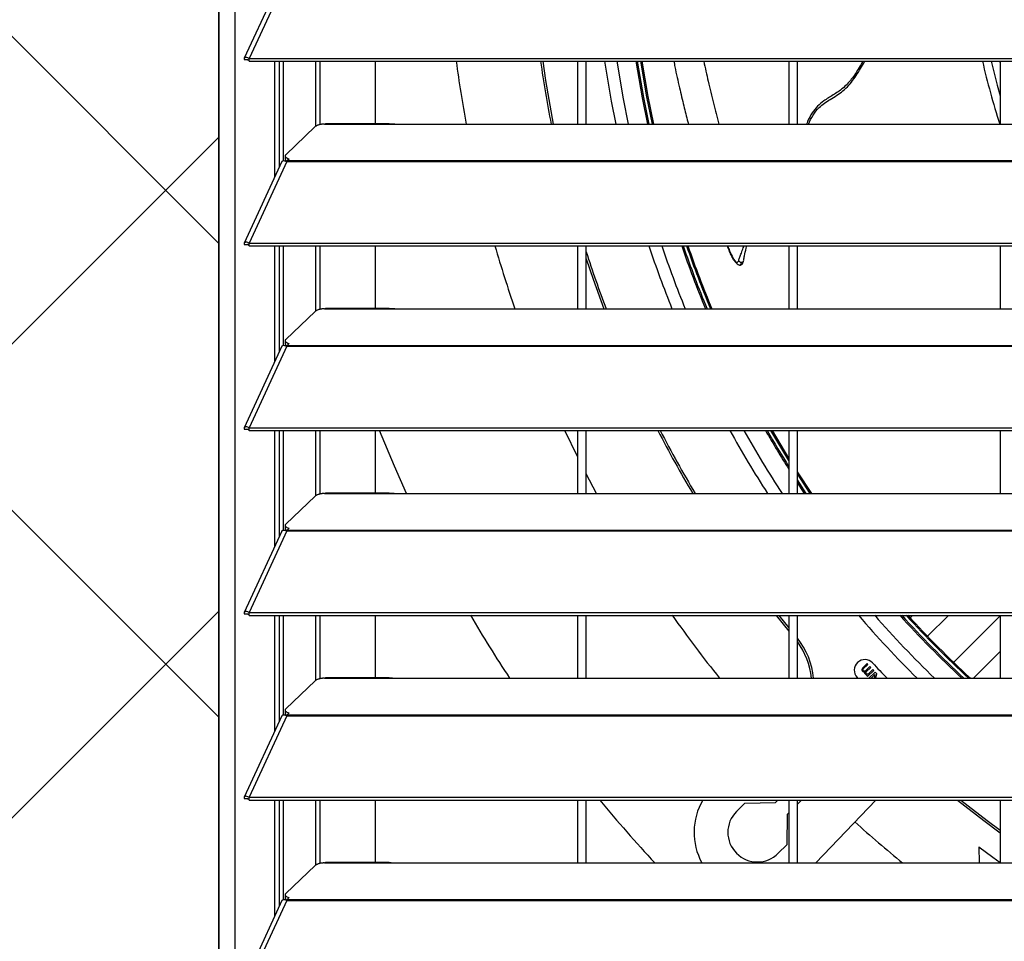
# Model space of a CAD drawing. Header units: millimetres. Extents: x 0 to 39025, y -31299 to 8400.
# Tile 5 of 206: x 6556 to 6790, y -24583 to -24365. Entities that reach past the tile are written whole.
import ezdxf

# ---------------------------------------------------------------- set-up
doc = ezdxf.new("R2010")
doc.units = ezdxf.units.MM
doc.layers.add('ODMIKI funkcionalni', color=253, linetype='Continuous')
doc.layers.add('ODMIKI varnostni', color=252, linetype='Continuous')

# ---------------------------------------------------------------- blocks, each defined once
blk = doc.blocks.new('Adapt 2 S (spredaj)')
at = {"linetype": 'Continuous', "lineweight": 25}
for p, q in [((3.9, 16.6), (3.9, 886.03)), ((0, 16.6), (0, 885.35)), ((14.94, 477.2), (6.04, 457.91)), ((16.11, 477.21), (7.19, 457.89)), ((6.87, 457.52), (6.11, 457.52)), ((7.19, 457.89), (7.21, 457.88)), ((7.19, 457.24), (7.19, 457.89)), ((7.19, 457.24), (7.21, 457.23)), ((7.21, 457.88), (1142.79, 457.88)), ((7.21, 457.23), (7.21, 457.88)), ((7.21, 457.23), (1142.79, 457.23)), ((13.29, 429.86), (13.29, 457.23)), ((14.38, 432.24), (14.38, 457.23)), ((15.34, 433.64), (15.34, 457.23)), ((23.01, 441.85), (23.01, 457.23)), ((23.96, 442.2), (23.96, 457.23)), ((37, 457.23), (37, 442.43)), ((85, 442.35), (85, 457.23)), ((87, 442.35), (87, 457.23)), ((135, 457.23), (135, 442.35)), ((137, 442.35), (137, 457.23)), ((185, 457.23), (185, 442.35)), ((22.84, 441.73), (15.84, 435.08)), ((25, 442.35), (25.28, 442.4)), ((25, 442.35), (42, 442.35)), ((40.31, 442.43), (25.28, 442.43)), ((42, 442.35), (225, 442.35)), ((15.62, 433.64), (15.79, 433.81)), ((15.7, 434.8), (15.7, 434.04)), ((16.21, 433.68), (16.67, 434.11)), ((16.21, 433.68), (1133.33, 433.68)), ((16.21, 433.46), (16.21, 433.68)), ((14.94, 433.45), (6.04, 414.16)), ((16.11, 433.46), (7.19, 414.14)), ((16.11, 433.47), (16.11, 433.46)), ((16.11, 433.46), (16.21, 433.46)), ((16.19, 433.46), (16.21, 433.49)), ((16.21, 433.46), (1133.33, 433.46)), ((6.87, 413.77), (6.11, 413.77)), ((7.19, 414.14), (7.21, 414.13)), ((7.19, 413.49), (7.19, 414.14)), ((7.19, 413.49), (7.21, 413.48)), ((7.21, 414.13), (1142.79, 414.13)), ((7.21, 413.48), (7.21, 414.13)), ((7.21, 413.48), (1142.79, 413.48)), ((13.29, 386.11), (13.29, 413.48)), ((14.38, 388.49), (14.38, 413.48)), ((15.34, 389.89), (15.34, 413.48)), ((23.01, 398.1), (23.01, 413.48)), ((23.96, 398.45), (23.96, 413.48)), ((37, 413.48), (37, 398.68)), ((85, 398.6), (85, 413.48)), ((87, 398.6), (87, 413.48)), ((135, 413.48), (135, 398.6)), ((137, 398.6), (137, 413.48)), ((185, 413.48), (185, 398.6)), ((124.27, 410.05), (124.12, 409.56)), ((22.84, 397.98), (15.84, 391.33)), ((25, 398.6), (25.28, 398.65)), ((25, 398.6), (42, 398.6)), ((40.31, 398.68), (25.28, 398.68)), ((42, 398.6), (225, 398.6)), ((14.94, 389.7), (6.04, 370.41)), ((16.11, 389.71), (7.19, 370.39)), ((15.62, 389.89), (15.79, 390.06)), ((15.7, 391.05), (15.7, 390.29)), ((16.11, 389.72), (16.11, 389.71)), ((16.11, 389.71), (16.21, 389.71)), ((16.19, 389.71), (16.21, 389.74)), ((16.21, 389.93), (16.67, 390.36)), ((16.21, 389.93), (1133.33, 389.93)), ((16.21, 389.71), (16.21, 389.93)), ((16.21, 389.71), (1133.33, 389.71)), ((6.87, 370.02), (6.11, 370.02)), ((7.19, 369.74), (7.19, 370.39)), ((7.19, 370.39), (7.21, 370.38)), ((7.19, 369.74), (7.21, 369.73)), ((7.21, 369.73), (7.21, 370.38)), ((7.21, 370.38), (1142.79, 370.38)), ((7.21, 369.73), (1142.79, 369.73)), ((13.29, 342.36), (13.29, 369.73)), ((14.38, 344.74), (14.38, 369.73)), ((15.34, 346.14), (15.34, 369.73)), ((23.01, 354.35), (23.01, 369.73)), ((23.96, 354.7), (23.96, 369.73)), ((37, 369.73), (37, 354.93)), ((85, 363.41), (81.92, 369.73)), ((85, 354.85), (85, 369.73)), ((87, 354.85), (87, 369.73)), ((135, 362.62), (130.73, 369.73)), ((135, 363.18), (131.07, 369.73)), ((135, 369.73), (135, 354.85)), ((137, 354.85), (137, 369.73)), ((185, 369.73), (185, 354.85)), ((89.47, 354.85), (87, 359.49)), ((140.39, 354.85), (137, 360)), ((140.04, 354.85), (137, 359.46)), ((139.12, 354.85), (137, 358.06)), ((138.71, 354.85), (137, 357.43)), ((25, 354.85), (25.28, 354.9)), ((25, 354.85), (42, 354.85)), ((40.31, 354.93), (25.28, 354.93)), ((42, 354.85), (225, 354.85)), ((22.84, 354.23), (15.84, 347.58)), ((14.94, 345.95), (6.04, 326.66)), ((16.11, 345.96), (7.19, 326.64)), ((15.62, 346.14), (15.79, 346.31)), ((15.7, 347.3), (15.7, 346.54)), ((16.11, 345.97), (16.11, 345.96)), ((16.11, 345.96), (16.21, 345.96)), ((16.19, 345.96), (16.21, 345.99)), ((16.21, 346.18), (16.67, 346.61)), ((16.21, 346.18), (1133.33, 346.18)), ((16.21, 345.96), (16.21, 346.18)), ((16.21, 345.96), (1133.33, 345.96)), ((7.19, 326.64), (7.21, 326.63)), ((7.19, 325.99), (7.19, 326.64)), ((7.21, 326.63), (1142.79, 326.63)), ((7.21, 325.98), (7.21, 326.63)), ((6.87, 326.27), (6.11, 326.27)), ((7.19, 325.99), (7.21, 325.98)), ((7.21, 325.98), (1142.79, 325.98)), ((13.29, 298.61), (13.29, 325.98)), ((14.38, 300.99), (14.38, 325.98)), ((15.34, 302.39), (15.34, 325.98)), ((23.01, 310.6), (23.01, 325.98)), ((23.96, 310.95), (23.96, 325.98)), ((37, 325.98), (37, 311.18)), ((85, 311.1), (85, 325.98)), ((87, 311.1), (87, 325.98)), ((132, 325.98), (135, 322.22)), ((132.64, 325.98), (135, 323.02)), ((135, 325.98), (135, 311.1)), ((137, 311.1), (137, 325.98)), ((164.25, 325.98), (163.68, 325.42)), ((172.75, 325.98), (167.79, 321.05)), ((174, 314.84), (185, 325.88)), ((185, 325.98), (185, 311.1)), ((178.74, 311.1), (185, 317.38)), ((152.39, 313.5), (152.24, 313.19)), ((152.24, 313.19), (152.24, 313.01)), ((152.24, 313.01), (152.32, 312.83)), ((152.32, 312.83), (152.5, 312.65)), ((153.49, 314.57), (152.39, 313.5)), ((152.5, 312.65), (152.67, 312.56)), ((152.55, 313.05), (152.56, 313.14)), ((152.59, 312.92), (152.55, 313.05)), ((152.56, 313.14), (152.6, 313.28)), ((152.72, 312.79), (152.59, 312.92)), ((152.6, 313.28), (153.71, 314.34)), ((152.67, 312.56), (152.94, 312.56)), ((152.86, 312.74), (152.72, 312.79)), ((152.95, 312.74), (152.86, 312.74)), ((152.94, 312.56), (152.93, 312.29)), ((153.08, 312.78), (152.95, 312.74)), ((154.18, 313.85), (153.08, 312.78)), ((153.25, 312.42), (153.3, 312.56)), ((153.25, 312.34), (153.25, 312.42)), ((153.3, 312.56), (154.4, 313.62)), ((153.71, 314.34), (153.49, 314.57)), ((153.63, 311.48), (155.1, 312.9)), ((154.88, 313.13), (153.73, 312.02)), ((155.44, 312.54), (153.95, 311.1)), ((154.4, 313.62), (154.18, 313.85)), ((155.1, 312.9), (154.88, 313.13)), ((155.83, 312.14), (155.44, 312.54)), ((22.84, 310.48), (15.84, 303.83)), ((25, 311.1), (25.28, 311.15)), ((25, 311.1), (42, 311.1)), ((40.31, 311.18), (25.28, 311.18)), ((42, 311.1), (225, 311.1)), ((151.15, 311.29), (151.32, 311.1)), ((152.93, 312.29), (153.02, 312.11)), ((153.02, 312.11), (153.19, 311.93)), ((153.19, 311.93), (153.37, 311.84)), ((153.29, 312.2), (153.25, 312.34)), ((153.38, 312.11), (153.29, 312.2)), ((153.37, 311.84), (153.55, 311.84)), ((153.55, 312.02), (153.38, 312.11)), ((153.55, 311.84), (153.41, 311.71)), ((153.41, 311.71), (153.63, 311.48)), ((153.73, 312.02), (153.55, 312.02)), ((154.49, 311.1), (155.38, 311.96)), ((155.38, 311.96), (155.16, 311.1)), ((155.55, 311.1), (155.83, 312.14)), ((15.7, 303.55), (15.7, 302.79)), ((14.94, 302.2), (6.04, 282.91)), ((16.11, 302.21), (7.19, 282.89)), ((15.62, 302.39), (15.79, 302.56)), ((16.11, 302.22), (16.11, 302.21)), ((16.11, 302.21), (16.21, 302.21)), ((16.19, 302.21), (16.21, 302.24)), ((16.21, 302.43), (16.67, 302.86)), ((16.21, 302.43), (1133.33, 302.43)), ((16.21, 302.21), (16.21, 302.43)), ((16.21, 302.21), (1133.33, 302.21)), ((6.87, 282.52), (6.11, 282.52)), ((7.19, 282.24), (7.19, 282.89)), ((7.19, 282.89), (7.21, 282.88)), ((7.19, 282.24), (7.21, 282.23)), ((7.21, 282.23), (7.21, 282.88)), ((7.21, 282.88), (1142.79, 282.88)), ((7.21, 282.23), (1142.79, 282.23)), ((13.29, 254.86), (13.29, 282.23)), ((14.38, 257.24), (14.38, 282.23)), ((15.34, 258.64), (15.34, 282.23)), ((23.01, 266.85), (23.01, 282.23)), ((23.96, 267.2), (23.96, 282.23)), ((37, 282.23), (37, 267.43)), ((85, 267.35), (85, 282.23)), ((87, 267.35), (87, 282.23)), ((131.78, 281.65), (132.36, 282.23)), ((135, 282.23), (135, 267.35)), ((137, 267.35), (137, 282.23)), ((138.01, 282.23), (137, 281.22)), ((155.55, 282.23), (141.36, 267.35)), ((185, 282.23), (185, 267.35)), ((122.58, 279.53), (124.58, 281.53)), ((124.58, 281.53), (131.78, 281.65)), ((134.6, 278.83), (134.48, 271.63)), ((135, 279.22), (134.6, 278.83)), ((134.48, 271.63), (132.48, 269.63)), ((179.99, 271.14), (180.05, 267.35)), ((22.84, 266.73), (15.84, 260.08)), ((25, 267.35), (25.28, 267.4)), ((25, 267.35), (42, 267.35)), ((40.31, 267.43), (25.28, 267.43)), ((42, 267.35), (225, 267.35)), ((15.62, 258.64), (15.79, 258.81)), ((15.7, 259.8), (15.7, 259.04)), ((16.21, 258.68), (16.67, 259.11)), ((14.94, 258.45), (6.04, 239.16)), ((16.11, 258.46), (7.19, 239.14)), ((16.11, 258.47), (16.11, 258.46)), ((16.11, 258.46), (16.21, 258.46)), ((16.19, 258.46), (16.21, 258.49)), ((16.21, 258.68), (1133.33, 258.68)), ((16.21, 258.46), (16.21, 258.68)), ((16.21, 258.46), (1133.33, 258.46))]:
    blk.add_line(p, q, dxfattribs=at)
at = {"linetype": 'Continuous', "lineweight": 25, "flags": 128}
for points in [[(76.69, 457.23), (77.37, 452.65), (79.2, 442.35), (79.2, 442.35)], [(94.06, 442.35), (92.98, 447.79), (91.39, 457.23)], [(97.02, 442.35), (95.83, 448.32), (94.32, 457.23)], [(101.56, 442.35), (100.3, 448.59), (98.82, 457.23)], [(101.91, 442.35), (100.63, 448.65), (99.16, 457.23)], [(102.69, 442.35), (101.38, 448.79), (99.94, 457.23)], [(102.99, 442.35), (101.67, 448.85), (100.23, 457.23)], [(182.87, 457.23), (184.29, 451.55), (185, 448.99)], [(185, 456.93), (184.96, 457.09), (184.93, 457.23)], [(15.84, 435.08), (15.74, 434.95), (15.7, 434.82), (15.72, 434.69), (15.79, 434.56), (15.93, 434.44), (16.13, 434.32), (16.37, 434.21), (16.67, 434.11)], [(87, 410.45), (88.61, 405.64), (91.16, 398.6)], [(15.84, 391.33), (15.74, 391.2), (15.7, 391.07), (15.72, 390.94), (15.79, 390.81), (15.93, 390.69), (16.13, 390.57), (16.37, 390.46), (16.67, 390.36)], [(44.48, 354.85), (41.57, 361.32), (38.02, 369.73)], [(15.84, 347.58), (15.74, 347.45), (15.7, 347.32), (15.72, 347.19), (15.79, 347.06), (15.93, 346.94), (16.13, 346.82), (16.37, 346.71), (16.67, 346.61)], [(15.84, 303.83), (15.74, 303.7), (15.7, 303.57), (15.72, 303.44), (15.79, 303.31), (15.93, 303.19), (16.13, 303.07), (16.37, 302.96), (16.67, 302.86)], [(174.95, 282.23), (181.12, 277.36), (185, 274.43)], [(175.74, 282.23), (181.94, 277.36), (185, 275.06)], [(179.99, 271.14), (183.27, 268.71), (185, 267.46)], [(15.84, 260.08), (15.74, 259.95), (15.7, 259.82), (15.72, 259.69), (15.79, 259.56), (15.93, 259.44), (16.13, 259.32), (16.37, 259.21), (16.67, 259.11)]]:
    blk.add_lwpolyline(points, dxfattribs=at)
at = {"linetype": 'Continuous', "lineweight": 25}
for centre, radius, start, end in [((348.5, 495.55), 294.78, 187.4687, 190.3974), ((348.5, 495.55), 275, 188.0092, 191.1545), ((348.5, 495.55), 172, 192.8717, 198.0172), ((16.41, 434.23), 0.743, 194.938, 255.8416), ((348.5, 495.55), 294.78, 196.1648, 199.2015), ((348.5, 495.55), 259.95, 198.4034, 201.8984), ((348.5, 495.55), 257.05, 198.6184, 202.1583), ((348.5, 495.55), 252.6, 198.9585, 202.5695), ((348.5, 495.55), 252.26, 198.985, 202.6015), ((348.5, 495.55), 251.5, 199.0448, 202.674), ((348.5, 495.55), 251.21, 199.0678, 202.7018), ((348.5, 495.55), 274.5, 197.7038, 200.6824), ((16.41, 390.48), 0.743, 194.938, 255.8416), ((348.5, 495.55), 275, 207.2268, 210.7729), ((348.5, 495.55), 274.5, 207.2805, 210.8351), ((348.5, 495.55), 259.95, 208.9476, 212.7699), ((348.5, 495.55), 257.05, 209.3055, 213.1866), ((348.5, 495.55), 252.6, 209.873, 212.3066), ((348.5, 495.55), 252.26, 209.9173, 212.1845), ((16.41, 346.73), 0.743, 194.938, 255.8416), ((348.5, 495.55), 335, 210.4089, 213.408), ((348.5, 495.55), 294.78, 215.1161, 218.7355), ((348.5, 495.55), 259.95, 220.7163, 225.2), ((348.5, 495.55), 257.05, 221.2745, 225.8542), ((348.5, 495.55), 252.6, 222.1657, 226.903), ((348.5, 495.55), 252.26, 222.2355, 226.9854), ((348.5, 495.55), 251.5, 222.3937, 227.1723), ((348.5, 495.55), 251.21, 222.4545, 227.2442), ((122.92, 309.35), 18, 5.5862, 38.5507), ((122.92, 309.35), 17.5, 5.7464, 36.4475), ((152.98, 312.99), 2.5, 43.0355, 223.0355), ((348.5, 495.55), 265, 223.0355, 224.11), ((16.41, 302.98), 0.743, 194.938, 255.8416), ((348.5, 495.55), 335, 219.551, 222.937), ((127.53, 274.58), 15, 149.3161, 208.8123), ((127.53, 274.58), 7, 135, 315), ((348.5, 495.55), 294.78, 227.8332, 230.7274), ((16.41, 259.23), 0.743, 194.938, 255.8416)]:
    blk.add_arc(centre, radius, start, end, dxfattribs=at)
for points, knots in [([(7.19, 457.89), (7, 458), (6.81, 458.07), (6.47, 458.13), (6.33, 458.12), (6.11, 458.02), (6.04, 457.94), (6, 457.75), (6.03, 457.63), (6.11, 457.52)], [0, 0, 0, 0, 0.25, 0.25, 0.5, 0.5, 0.75, 0.75, 1, 1, 1, 1]), ([(7.19, 457.24), (7.11, 457.33), (7.04, 457.41), (6.91, 457.51), (6.85, 457.55), (6.78, 457.58), (6.76, 457.58), (6.78, 457.56), (6.81, 457.54), (6.87, 457.52)], [0, 0, 0, 0, 0.25, 0.25, 0.5, 0.5, 0.75, 0.75, 1, 1, 1, 1]), ([(107.73, 457.23), (107.82, 456.78), (108.23, 454.67), (109.03, 451.14), (110.05, 446.81), (110.77, 443.95), (111.15, 442.52), (111.2, 442.35)], [0, 0, 0, 0, 0.091957, 0.422531, 0.711036, 0.965011, 1, 1, 1, 1]), ([(114.83, 457.23), (115.17, 455.65), (115.89, 452.32), (117.07, 447.35), (117.99, 443.99), (118.43, 442.35)], [0, 0, 0, 0, 0.318765, 0.669053, 1, 1, 1, 1]), ([(152.52, 457.23), (152.23, 456.73), (151.37, 455.26), (149.93, 452.98), (147.86, 450.75), (145.51, 449.23), (143.41, 448), (141.7, 446.6), (140.4, 444.95), (139.62, 443.47), (139.25, 442.55), (139.16, 442.35)], [0, 0, 0, 0, 0.086932, 0.251725, 0.398282, 0.531571, 0.660698, 0.754075, 0.854682, 0.967523, 1, 1, 1, 1]), ([(139.6, 442.35), (139.94, 443.06), (140.62, 444.48), (142.31, 446.56), (144.88, 448.28), (147.98, 450.09), (150.49, 452.99), (151.96, 455.51), (152.8, 456.93), (152.98, 457.23)], [0, 0, 0, 0, 0.115709, 0.231553, 0.390003, 0.56712, 0.755354, 0.948176, 1, 1, 1, 1]), ([(25, 442.35), (24.95, 442.35), (24.85, 442.34), (24.7, 442.32), (24.56, 442.31), (24.42, 442.29), (24.21, 442.26), (23.95, 442.21), (23.65, 442.13), (23.39, 442.05), (23.18, 441.96), (23.03, 441.88), (22.92, 441.81), (22.87, 441.76), (22.84, 441.73)], [0, 0, 0, 0, 0.05012, 0.100056, 0.149941, 0.199906, 0.250083, 0.374963, 0.500023, 0.624903, 0.749964, 0.833371, 0.916513, 1, 1, 1, 1]), ([(40.31, 442.41), (40.48, 442.41), (41, 442.41), (41.6, 442.37), (42, 442.35)], [0, 0, 0, 0, 0.333156, 1, 1, 1, 1]), ([(14.96, 433.44), (15.01, 433.51), (15.1, 433.67), (15.54, 433.72), (15.92, 433.55), (16.11, 433.47)], [0, 0, 0, 0, 0.280914, 0.640457, 1, 1, 1, 1]), ([(7.19, 414.14), (7, 414.25), (6.81, 414.32), (6.47, 414.38), (6.33, 414.37), (6.11, 414.27), (6.04, 414.19), (6, 414), (6.03, 413.88), (6.11, 413.77)], [0, 0, 0, 0, 0.25, 0.25, 0.5, 0.5, 0.75, 0.75, 1, 1, 1, 1]), ([(7.19, 413.49), (7.11, 413.58), (7.04, 413.66), (6.91, 413.76), (6.85, 413.8), (6.78, 413.83), (6.76, 413.83), (6.78, 413.81), (6.81, 413.79), (6.87, 413.77)], [0, 0, 0, 0, 0.25, 0.25, 0.5, 0.5, 0.75, 0.75, 1, 1, 1, 1]), ([(123.1, 410.03), (123.03, 409.86), (122.92, 409.63), (122.71, 409.52), (122.55, 409.54), (122.38, 409.63), (122.12, 409.87), (121.79, 410.37), (121.38, 411.17), (120.91, 412.23), (120.61, 413.03), (120.43, 413.48)], [0, 0, 0, 0, 0.132169, 0.190426, 0.246312, 0.302042, 0.35951, 0.484599, 0.628089, 0.788138, 1, 1, 1, 1]), ([(120.49, 413.48), (120.64, 413.1), (121.03, 412.1), (121.69, 410.65), (122.39, 409.58), (122.94, 409.07), (123.18, 408.99), (123.29, 408.95)], [0, 0, 0, 0, 0.2045689, 0.5244955, 0.7894311, 0.9010186, 1, 1, 1, 1]), ([(123.1, 410.03), (123.2, 410.29), (123.39, 410.84), (123.76, 411.84), (124.09, 412.72), (124.31, 413.33), (124.37, 413.48)], [0, 0, 0, 0, 0.2646645, 0.5395794, 0.8804423, 1, 1, 1, 1]), ([(124.29, 410.15), (124.35, 410.47), (124.5, 411.31), (124.76, 412.46), (124.99, 413.31), (125.04, 413.48)], [0, 0, 0, 0, 0.333155, 0.867446, 1, 1, 1, 1]), ([(123.71, 409.54), (123.61, 409.55), (123.5, 409.59), (123.29, 409.76), (123.19, 409.88), (123.1, 410.03)], [0, 0, 0, 0, 0.5, 0.5, 1, 1, 1, 1]), ([(123.31, 408.95), (123.39, 408.94), (123.56, 408.94), (123.8, 409.04), (124.02, 409.27), (124.11, 409.5), (124.16, 409.64)], [0, 0, 0, 0, 0.197378, 0.410996, 0.671259, 1, 1, 1, 1]), ([(123.71, 409.54), (123.65, 409.35), (123.57, 409.07), (123.41, 408.94), (123.34, 408.96), (123.31, 408.96)], [0, 0, 0, 0, 0.604216, 0.867227, 1, 1, 1, 1]), ([(25, 398.6), (24.95, 398.6), (24.85, 398.59), (24.7, 398.57), (24.56, 398.56), (24.42, 398.54), (24.21, 398.51), (23.95, 398.46), (23.65, 398.38), (23.39, 398.3), (23.18, 398.21), (23.03, 398.13), (22.92, 398.06), (22.87, 398.01), (22.84, 397.98)], [0, 0, 0, 0, 0.05012, 0.100056, 0.149941, 0.199906, 0.250083, 0.374963, 0.500023, 0.624903, 0.749964, 0.833371, 0.916513, 1, 1, 1, 1]), ([(40.31, 398.66), (40.48, 398.66), (41, 398.66), (41.6, 398.62), (42, 398.6)], [0, 0, 0, 0, 0.333156, 1, 1, 1, 1]), ([(14.96, 389.69), (15.01, 389.76), (15.1, 389.92), (15.54, 389.97), (15.92, 389.8), (16.11, 389.72)], [0, 0, 0, 0, 0.280914, 0.640457, 1, 1, 1, 1]), ([(7.19, 370.39), (7, 370.5), (6.81, 370.57), (6.47, 370.63), (6.33, 370.62), (6.11, 370.52), (6.04, 370.44), (6, 370.25), (6.03, 370.13), (6.11, 370.02)], [0, 0, 0, 0, 0.25, 0.25, 0.5, 0.5, 0.75, 0.75, 1, 1, 1, 1]), ([(7.19, 369.74), (7.11, 369.83), (7.04, 369.91), (6.91, 370.01), (6.85, 370.05), (6.78, 370.08), (6.76, 370.08), (6.78, 370.06), (6.81, 370.04), (6.87, 370.02)], [0, 0, 0, 0, 0.25, 0.25, 0.5, 0.5, 0.75, 0.75, 1, 1, 1, 1]), ([(25, 354.85), (24.95, 354.85), (24.85, 354.84), (24.7, 354.82), (24.56, 354.81), (24.42, 354.79), (24.21, 354.76), (23.95, 354.71), (23.65, 354.63), (23.39, 354.55), (23.18, 354.46), (23.03, 354.38), (22.92, 354.31), (22.87, 354.26), (22.84, 354.23)], [0, 0, 0, 0, 0.05012, 0.100056, 0.149941, 0.199906, 0.250083, 0.374963, 0.500023, 0.624903, 0.749964, 0.833371, 0.916513, 1, 1, 1, 1]), ([(40.31, 354.91), (40.48, 354.91), (41, 354.91), (41.6, 354.87), (42, 354.85)], [0, 0, 0, 0, 0.333156, 1, 1, 1, 1]), ([(14.96, 345.94), (15.01, 346.01), (15.1, 346.17), (15.54, 346.22), (15.92, 346.05), (16.11, 345.97)], [0, 0, 0, 0, 0.2809136, 0.6404568, 1, 1, 1, 1]), ([(7.19, 326.64), (7, 326.75), (6.81, 326.82), (6.47, 326.88), (6.33, 326.87), (6.11, 326.77), (6.04, 326.69), (6, 326.5), (6.03, 326.38), (6.11, 326.27)], [0, 0, 0, 0, 0.25, 0.25, 0.5, 0.5, 0.75, 0.75, 1, 1, 1, 1]), ([(7.19, 325.99), (7.11, 326.08), (7.04, 326.16), (6.91, 326.26), (6.85, 326.3), (6.78, 326.33), (6.76, 326.33), (6.78, 326.31), (6.81, 326.29), (6.87, 326.27)], [0, 0, 0, 0, 0.25, 0.25, 0.5, 0.5, 0.75, 0.75, 1, 1, 1, 1]), ([(25, 311.1), (24.95, 311.1), (24.85, 311.09), (24.7, 311.07), (24.56, 311.06), (24.42, 311.04), (24.21, 311.01), (23.95, 310.96), (23.65, 310.88), (23.39, 310.8), (23.18, 310.71), (23.03, 310.63), (22.92, 310.56), (22.87, 310.51), (22.84, 310.48)], [0, 0, 0, 0, 0.05012, 0.100056, 0.149941, 0.199906, 0.250083, 0.374963, 0.500023, 0.624903, 0.749964, 0.833371, 0.916513, 1, 1, 1, 1]), ([(40.31, 311.16), (40.48, 311.16), (41, 311.16), (41.6, 311.12), (42, 311.1)], [0, 0, 0, 0, 0.333156, 1, 1, 1, 1]), ([(14.96, 302.19), (15.01, 302.26), (15.1, 302.42), (15.54, 302.47), (15.92, 302.3), (16.11, 302.22)], [0, 0, 0, 0, 0.2809136, 0.6404568, 1, 1, 1, 1]), ([(7.19, 282.89), (7, 283), (6.81, 283.07), (6.47, 283.13), (6.33, 283.12), (6.11, 283.02), (6.04, 282.94), (6, 282.75), (6.03, 282.63), (6.11, 282.52)], [0, 0, 0, 0, 0.25, 0.25, 0.5, 0.5, 0.75, 0.75, 1, 1, 1, 1]), ([(7.19, 282.24), (7.11, 282.33), (7.04, 282.41), (6.91, 282.51), (6.85, 282.55), (6.78, 282.58), (6.76, 282.58), (6.78, 282.56), (6.81, 282.54), (6.87, 282.52)], [0, 0, 0, 0, 0.25, 0.25, 0.5, 0.5, 0.75, 0.75, 1, 1, 1, 1]), ([(25, 267.35), (24.95, 267.35), (24.85, 267.34), (24.7, 267.32), (24.56, 267.31), (24.42, 267.29), (24.21, 267.26), (23.95, 267.21), (23.65, 267.13), (23.39, 267.05), (23.18, 266.96), (23.03, 266.88), (22.92, 266.81), (22.87, 266.76), (22.84, 266.73)], [0, 0, 0, 0, 0.0501196, 0.100056, 0.1499408, 0.199906, 0.2500831, 0.3749632, 0.5000234, 0.6249035, 0.7499637, 0.8333712, 0.9165126, 1, 1, 1, 1]), ([(40.31, 267.41), (40.48, 267.41), (41, 267.41), (41.6, 267.37), (42, 267.35)], [0, 0, 0, 0, 0.333156, 1, 1, 1, 1]), ([(14.96, 258.44), (15.01, 258.51), (15.1, 258.67), (15.54, 258.72), (15.92, 258.55), (16.11, 258.47)], [0, 0, 0, 0, 0.280914, 0.640457, 1, 1, 1, 1])]:
    blk.add_open_spline(points, degree=3, knots=knots, dxfattribs=at)
blk.add_open_spline([(124.27, 410.05), (124.18, 409.69), (123.91, 409.52), (123.71, 409.54)], degree=3, dxfattribs=at)

msp = doc.modelspace()

# ---------------------------------------------------------------- hatches: boundary and pattern name
at = {"layer": 'ODMIKI funkcionalni'}
h = msp.add_hatch(dxfattribs=at)
h.set_pattern_fill('ANSI31', color=256, scale=25)
h.set_pattern_definition([(45, (0, -33915.06), (-56.1266, 56.1266), [])])
h.paths.add_polyline_path([(7753.64, -24832.08), (7753.64, -23933.8), (6603.64, -23933.8), (6603.64, -24832.08), (6003.64, -24832.08), (6003.64, -23433.8), (8053.64, -23433.8), (8053.64, -24832.08)])
at = {"layer": 'ODMIKI varnostni'}
h = msp.add_hatch(dxfattribs=at)
h.set_pattern_fill('ANSI31', color=256, scale=25, angle=90)
h.set_pattern_definition([(135, (2474.9, -33086.22), (-56.1266, -56.1266), [])])
h.paths.add_polyline_path([(6603.64, -24832.08), (6603.64, -23933.79), (5603.64, -24832.08)])

# ---------------------------------------------------------------- linework, layer by layer
at = {"layer": 'ODMIKI funkcionalni'}
msp.add_lwpolyline([(7753.64, -24832.08), (7753.64, -23933.8), (6603.64, -23933.8), (6603.64, -24832.08), (6003.64, -24832.08), (6003.64, -23433.8), (8053.64, -23433.8), (8053.64, -24832.08)], close=True, dxfattribs=at)
at = {"layer": 'ODMIKI varnostni'}
msp.add_lwpolyline([(6603.64, -24832.08), (6603.64, -23933.79), (5603.64, -24832.08)], close=True, dxfattribs=at)

# ---------------------------------------------------------------- block references
at = {"color": 1}
msp.add_blockref('Adapt 2 S (spredaj)', (6603.64, -24832.08), dxfattribs=at)

doc.saveas('drawing.dxf')
